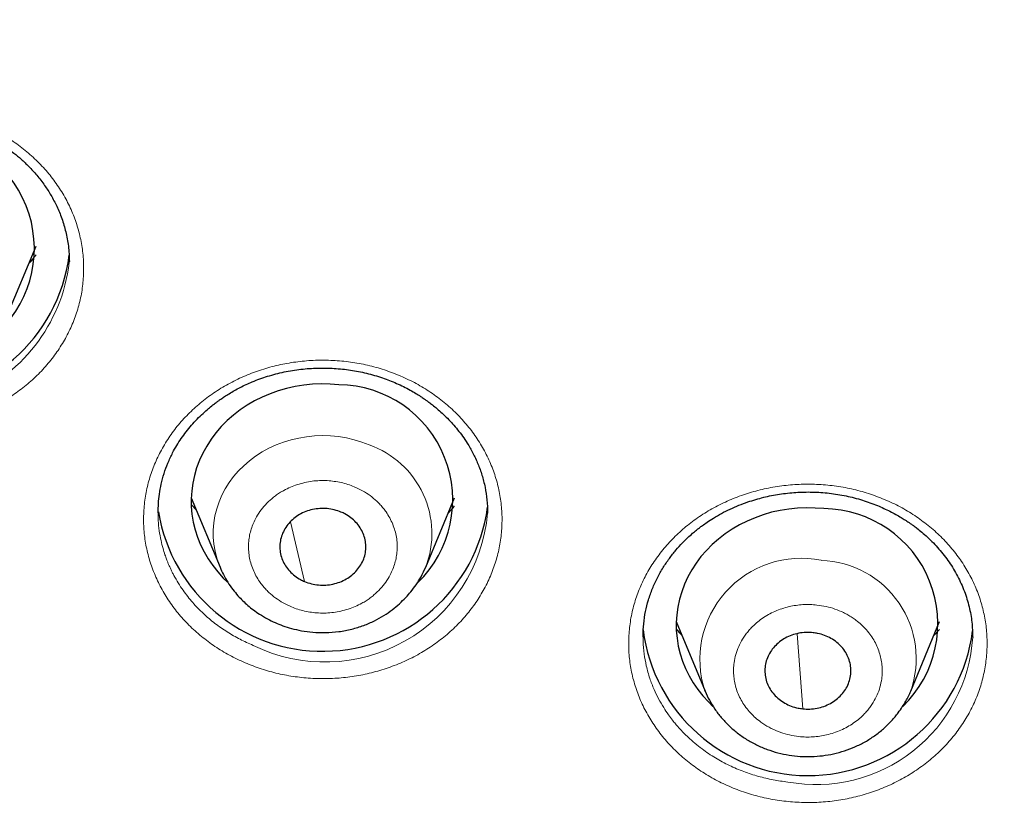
# Model space of a CAD drawing. Header units: millimetres. Extents: x 8 to 1352, y 12 to 1248.
# Tile 44 of 119: x 533 to 547, y 1095 to 1107. Entities that reach past the tile are written whole.
import ezdxf

# ---------------------------------------------------------------- set-up
doc = ezdxf.new("R2010")
doc.units = ezdxf.units.MM

msp = doc.modelspace()

# ---------------------------------------------------------------- linework, layer by layer
at = {"color": 7, "linetype": 'Continuous', "lineweight": 30}
for p, q in [((532.977, 1102.44), (533.379, 1103.409)), ((533.318, 1103.217), (533.286, 1103.184)), ((533.84, 1103.2), (533.841, 1103.192)), ((535.542, 1099.902), (535.944, 1098.933)), ((538.814, 1098.933), (539.215, 1099.902)), ((535.613, 1099.732), (535.543, 1099.807)), ((535.08, 1099.694), (535.08, 1099.718)), ((539.675, 1099.734), (539.678, 1099.687)), ((542.309, 1098.174), (542.711, 1097.204)), ((545.581, 1097.204), (545.982, 1098.174)), ((541.846, 1097.963), (541.846, 1097.979)), ((546.445, 1097.961), (546.445, 1097.956))]:
    msp.add_line(p, q, dxfattribs=at)
at = {"color": 252, "linetype": 'Continuous', "lineweight": 0}
for p, q in [((535.543, 1099.805), (535.614, 1099.73)), ((536.926, 1099.565), (537.125, 1098.732)), ((542.31, 1098.07), (542.387, 1097.987)), ((543.997, 1098.005), (544.073, 1096.958)), ((545.9, 1097.976), (545.98, 1098.062))]:
    msp.add_line(p, q, dxfattribs=at)
at = {"color": 7, "linetype": 'Continuous', "lineweight": 30, "flags": 128}
for points in [[(537.602, 1101.477), (537.48, 1101.487), (537.357, 1101.489), (537.235, 1101.484), (537.113, 1101.472), (536.992, 1101.452), (536.873, 1101.426), (536.756, 1101.392), (536.642, 1101.352), (536.531, 1101.305), (536.424, 1101.251), (536.322, 1101.191), (536.224, 1101.125), (536.131, 1101.053), (536.043, 1100.976), (535.962, 1100.895), (535.887, 1100.808), (535.819, 1100.717), (535.758, 1100.622), (535.703, 1100.524), (535.657, 1100.423), (535.618, 1100.319), (535.587, 1100.213), (535.564, 1100.106), (535.549, 1099.997), (535.542, 1099.888), (535.543, 1099.779), (535.553, 1099.67), (535.571, 1099.561), (535.597, 1099.454), (535.631, 1099.349), (535.672, 1099.246), (535.721, 1099.146), (535.778, 1099.049), (535.842, 1098.956), (535.912, 1098.866), (535.99, 1098.781), (536.049, 1098.723)], [(544.369, 1099.749), (544.247, 1099.758), (544.124, 1099.761), (544.002, 1099.756), (543.88, 1099.744), (543.759, 1099.724), (543.64, 1099.698), (543.523, 1099.664), (543.409, 1099.623), (543.298, 1099.576), (543.191, 1099.523), (543.089, 1099.463), (542.991, 1099.397), (542.898, 1099.325), (542.81, 1099.248), (542.729, 1099.166), (542.654, 1099.08), (542.586, 1098.989), (542.525, 1098.894), (542.47, 1098.796), (542.424, 1098.694), (542.385, 1098.591), (542.354, 1098.485), (542.331, 1098.377), (542.316, 1098.269), (542.309, 1098.16), (542.31, 1098.05), (542.32, 1097.941), (542.338, 1097.833), (542.364, 1097.726), (542.398, 1097.621), (542.439, 1097.518), (542.488, 1097.418), (542.545, 1097.321), (542.609, 1097.227), (542.679, 1097.138), (542.757, 1097.053), (542.821, 1096.99)]]:
    msp.add_lwpolyline(points, dxfattribs=at)
at = {"color": 252, "linetype": 'Continuous', "lineweight": 0, "flags": 128}
msp.add_lwpolyline([(538.025, 1100.639), (537.922, 1100.678), (537.816, 1100.71), (537.708, 1100.735), (537.598, 1100.753), (537.487, 1100.764), (537.375, 1100.767), (537.264, 1100.763), (537.153, 1100.752), (537.043, 1100.734), (536.935, 1100.708), (536.829, 1100.676), (536.727, 1100.637), (536.627, 1100.591), (536.532, 1100.539), (536.441, 1100.481), (536.356, 1100.417), (536.275, 1100.348), (536.201, 1100.274), (536.133, 1100.195), (536.072, 1100.112), (536.017, 1100.025), (535.97, 1099.935), (535.93, 1099.842), (535.898, 1099.746), (535.874, 1099.649), (535.858, 1099.55), (535.85, 1099.451), (535.85, 1099.352), (535.859, 1099.252), (535.875, 1099.154), (535.9, 1099.057), (535.932, 1098.962), (535.944, 1098.931)], dxfattribs=at)
at = {"color": 7, "linetype": 'Continuous', "lineweight": 30}
for centre, radius, start, end in [((531.747, 1103.377), 1.607, 314.1354, 89.3246), ((531.544, 1103.578), 2.315, 186.3004, 352.6671), ((537.584, 1099.87), 1.607, 314.0605, 89.3247), ((537.376, 1100.082), 2.322, 189.3143, 352.2311), ((544.351, 1098.142), 1.607, 314.1648, 89.3245), ((544.147, 1098.344), 2.317, 187.0272, 352.5352)]:
    msp.add_arc(centre, radius, start, end, dxfattribs=at)
at = {"color": 252, "linetype": 'Continuous', "lineweight": 0}
for centre, radius, start, end in [((531.521, 1103.459), 2.336, 228.5431, 353.2396), ((537.585, 1099.4), 1.315, 339.1385, 70.4465), ((537.409, 1099.887), 2.277, 243.891, 354.9474), ((544.05, 1097.646), 1.411, 78.4877, 198.2749), ((544.286, 1097.658), 1.371, 340.6578, 88.0881), ((544.26, 1098.09), 2.189, 259.6133, 356.4925)]:
    msp.add_arc(centre, radius, start, end, dxfattribs=at)
at = {"color": 7, "linetype": 'Continuous', "lineweight": 30}
for points, knots in [([(506.06, 1118.097), (506.06, 1118.092), (506.06, 1118.082), (506.061, 1118.075), (506.061, 1118.069), (506.061, 1118.065), (506.061, 1118.057), (506.062, 1118.045), (506.062, 1118.03), (506.063, 1118.009), (506.064, 1117.983), (506.065, 1117.949), (506.067, 1117.906), (506.069, 1117.853), (506.071, 1117.788), (506.075, 1117.708), (506.079, 1117.608), (506.085, 1117.485), (506.093, 1117.334), (506.103, 1117.151), (506.117, 1116.929), (506.135, 1116.663), (506.159, 1116.349), (506.191, 1115.985), (506.231, 1115.572), (506.28, 1115.137), (506.335, 1114.694), (506.396, 1114.253), (506.464, 1113.805), (506.539, 1113.353), (506.621, 1112.899), (506.709, 1112.444), (506.804, 1111.988), (506.906, 1111.533), (507.018, 1111.061), (507.141, 1110.573), (507.277, 1110.07), (507.42, 1109.57), (507.571, 1109.073), (507.729, 1108.579), (507.894, 1108.088), (508.067, 1107.6), (508.247, 1107.115), (508.434, 1106.634), (508.629, 1106.155), (508.83, 1105.68), (509.039, 1105.207), (509.254, 1104.738), (509.477, 1104.272), (509.707, 1103.809), (509.943, 1103.35), (510.186, 1102.894), (510.437, 1102.441), (510.693, 1101.992), (510.957, 1101.546), (511.227, 1101.104), (511.504, 1100.666), (511.788, 1100.231), (512.078, 1099.8), (512.374, 1099.373), (512.677, 1098.949), (512.987, 1098.53), (513.302, 1098.114), (513.624, 1097.703), (513.952, 1097.295), (514.287, 1096.892), (514.627, 1096.493), (514.973, 1096.099), (515.326, 1095.708), (515.684, 1095.322), (516.048, 1094.941), (516.418, 1094.564), (516.794, 1094.192), (517.175, 1093.825), (517.562, 1093.462), (517.954, 1093.104), (518.352, 1092.751), (518.755, 1092.402), (519.164, 1092.059), (519.578, 1091.721), (519.997, 1091.388), (520.421, 1091.06), (520.85, 1090.737), (521.285, 1090.419), (521.724, 1090.107), (522.168, 1089.8), (522.617, 1089.499), (523.07, 1089.203), (523.529, 1088.912), (523.991, 1088.628), (524.459, 1088.348), (524.93, 1088.075), (525.407, 1087.807), (525.887, 1087.545), (526.372, 1087.289), (526.86, 1087.038), (527.353, 1086.794), (527.85, 1086.556), (528.351, 1086.323), (528.856, 1086.097), (529.365, 1085.877), (529.877, 1085.662), (530.394, 1085.454), (530.914, 1085.253), (531.437, 1085.057), (531.964, 1084.868), (532.495, 1084.686), (533.029, 1084.509), (533.567, 1084.339), (534.108, 1084.176), (534.653, 1084.019), (535.202, 1083.869), (535.734, 1083.73), (536.251, 1083.602), (536.75, 1083.485), (537.251, 1083.373), (537.753, 1083.266), (538.257, 1083.166), (538.761, 1083.071), (539.267, 1082.982), (539.774, 1082.899), (540.281, 1082.822), (540.79, 1082.75), (541.298, 1082.684), (541.807, 1082.624), (542.316, 1082.57), (542.824, 1082.522), (543.331, 1082.479), (543.836, 1082.443), (544.336, 1082.412), (544.828, 1082.387), (545.306, 1082.368), (545.728, 1082.356), (546.099, 1082.348), (546.47, 1082.343), (546.732, 1082.342), (546.886, 1082.342)], [0, 0, 0, 0, 0.000514, 0.001144, 0.001873, 0.0029, 0.003603, 0.004164, 0.004666, 0.005151, 0.005647, 0.006241, 0.006923, 0.007743, 0.008755, 0.010014, 0.011588, 0.013548, 0.015978, 0.018973, 0.022633, 0.027064, 0.03236, 0.038577, 0.045692, 0.053578, 0.061048, 0.068739, 0.076575, 0.084508, 0.092508, 0.100552, 0.10863, 0.116731, 0.124849, 0.133894, 0.142948, 0.151986, 0.161008, 0.170015, 0.179009, 0.187991, 0.196961, 0.205921, 0.214871, 0.223814, 0.232748, 0.241675, 0.250596, 0.259511, 0.268421, 0.277326, 0.286226, 0.295122, 0.304015, 0.312904, 0.32179, 0.330673, 0.339554, 0.348433, 0.35731, 0.366185, 0.375058, 0.38393, 0.392801, 0.401672, 0.410541, 0.41941, 0.428279, 0.437147, 0.446015, 0.454884, 0.463753, 0.472622, 0.481491, 0.490362, 0.499233, 0.508106, 0.51698, 0.525855, 0.534731, 0.54361, 0.55249, 0.561373, 0.570257, 0.579145, 0.588034, 0.596927, 0.605823, 0.614722, 0.623625, 0.632532, 0.641442, 0.650358, 0.659278, 0.668203, 0.677133, 0.686069, 0.695012, 0.703961, 0.712918, 0.721882, 0.730855, 0.739837, 0.748828, 0.757831, 0.766844, 0.775871, 0.784911, 0.793967, 0.803039, 0.812129, 0.82124, 0.829426, 0.837611, 0.845794, 0.853975, 0.862153, 0.870329, 0.878501, 0.886669, 0.894832, 0.902989, 0.911137, 0.919276, 0.9274, 0.935506, 0.943585, 0.951623, 0.959595, 0.967446, 0.975043, 0.982352, 0.987521, 0.9927, 1, 1, 1, 1]), ([(529.242, 1103.2), (529.243, 1103.24), (529.244, 1103.321), (529.258, 1103.45), (529.282, 1103.586), (529.321, 1103.728), (529.371, 1103.87), (529.444, 1104.031), (529.544, 1104.208), (529.666, 1104.374), (529.781, 1104.503), (529.876, 1104.596), (529.963, 1104.671), (530.041, 1104.732), (530.115, 1104.785), (530.192, 1104.836), (530.279, 1104.889), (530.381, 1104.944), (530.501, 1105.001), (530.638, 1105.058), (530.788, 1105.109), (530.97, 1105.158), (531.179, 1105.198), (531.411, 1105.219), (531.638, 1105.22), (531.862, 1105.201), (532.086, 1105.163), (532.278, 1105.112), (532.437, 1105.058), (532.562, 1105.007), (532.679, 1104.953), (532.78, 1104.898), (532.863, 1104.85), (532.929, 1104.807), (532.996, 1104.761), (533.076, 1104.701), (533.175, 1104.619), (533.282, 1104.517), (533.393, 1104.396), (533.497, 1104.261), (533.59, 1104.116), (533.671, 1103.963), (533.741, 1103.793), (533.796, 1103.607), (533.835, 1103.406), (533.84, 1103.266), (533.842, 1103.194)], [0, 0, 0, 0, 0.020201, 0.041349, 0.063479, 0.086564, 0.109887, 0.133197, 0.168105, 0.202937, 0.225499, 0.245284, 0.262117, 0.276002, 0.288426, 0.301477, 0.315784, 0.332306, 0.351059, 0.372051, 0.394903, 0.417587, 0.450747, 0.482901, 0.513982, 0.54438, 0.575651, 0.607911, 0.626803, 0.646029, 0.664918, 0.681291, 0.694981, 0.705989, 0.714985, 0.730286, 0.749296, 0.771045, 0.795453, 0.822525, 0.84716, 0.873743, 0.902285, 0.932808, 0.965358, 1, 1, 1, 1]), ([(535.081, 1099.691), (535.082, 1099.733), (535.084, 1099.819), (535.098, 1099.954), (535.123, 1100.094), (535.162, 1100.239), (535.215, 1100.385), (535.292, 1100.551), (535.399, 1100.729), (535.519, 1100.883), (535.624, 1100.998), (535.703, 1101.075), (535.777, 1101.14), (535.838, 1101.19), (535.884, 1101.226), (535.922, 1101.253), (535.961, 1101.281), (536.011, 1101.315), (536.099, 1101.37), (536.226, 1101.442), (536.405, 1101.525), (536.61, 1101.599), (536.837, 1101.658), (537.072, 1101.696), (537.306, 1101.712), (537.537, 1101.708), (537.765, 1101.684), (537.991, 1101.64), (538.172, 1101.588), (538.31, 1101.537), (538.408, 1101.497), (538.504, 1101.452), (538.593, 1101.405), (538.672, 1101.359), (538.737, 1101.318), (538.786, 1101.285), (538.825, 1101.258), (538.864, 1101.229), (538.913, 1101.192), (538.975, 1101.141), (539.045, 1101.079), (539.119, 1101.008), (539.191, 1100.931), (539.261, 1100.848), (539.329, 1100.758), (539.402, 1100.651), (539.475, 1100.523), (539.545, 1100.374), (539.602, 1100.215), (539.644, 1100.046), (539.672, 1099.869), (539.675, 1099.749), (539.677, 1099.688)], [0, 0, 0, 0, 0.021108, 0.043057, 0.065854, 0.089502, 0.113803, 0.137903, 0.173506, 0.2085, 0.225784, 0.242688, 0.257236, 0.268977, 0.277107, 0.282995, 0.289305, 0.297926, 0.308863, 0.33401, 0.360502, 0.392226, 0.425361, 0.458256, 0.490579, 0.52236, 0.553636, 0.585175, 0.617447, 0.632161, 0.647032, 0.662019, 0.676996, 0.690239, 0.701026, 0.709619, 0.716022, 0.721619, 0.730591, 0.742459, 0.756775, 0.771841, 0.787494, 0.803736, 0.820573, 0.838011, 0.862211, 0.887587, 0.914109, 0.941672, 0.970296, 1, 1, 1, 1]), ([(541.846, 1097.972), (541.848, 1098.029), (541.851, 1098.143), (541.877, 1098.312), (541.919, 1098.476), (541.975, 1098.634), (542.044, 1098.785), (542.123, 1098.925), (542.21, 1099.053), (542.301, 1099.169), (542.388, 1099.265), (542.467, 1099.343), (542.532, 1099.401), (542.586, 1099.446), (542.632, 1099.483), (542.681, 1099.519), (542.746, 1099.565), (542.834, 1099.622), (542.941, 1099.684), (543.06, 1099.743), (543.183, 1099.797), (543.338, 1099.854), (543.526, 1099.91), (543.75, 1099.954), (543.978, 1099.979), (544.21, 1099.984), (544.445, 1099.968), (544.679, 1099.93), (544.904, 1099.872), (545.078, 1099.809), (545.204, 1099.754), (545.29, 1099.713), (545.37, 1099.67), (545.442, 1099.629), (545.501, 1099.592), (545.545, 1099.563), (545.583, 1099.537), (545.622, 1099.509), (545.673, 1099.47), (545.739, 1099.417), (545.817, 1099.35), (545.897, 1099.271), (546.001, 1099.158), (546.12, 1099.005), (546.238, 1098.807), (546.333, 1098.597), (546.399, 1098.381), (546.438, 1098.166), (546.443, 1098.025), (546.445, 1097.954)], [0, 0, 0, 0, 0.028197, 0.055719, 0.082589, 0.108831, 0.134442, 0.159024, 0.182382, 0.204513, 0.225415, 0.240287, 0.253475, 0.263771, 0.271163, 0.27896, 0.290426, 0.305589, 0.324163, 0.343278, 0.362148, 0.38078, 0.412827, 0.444202, 0.475614, 0.507523, 0.539971, 0.572856, 0.605453, 0.636786, 0.650422, 0.663809, 0.676949, 0.689225, 0.699219, 0.70676, 0.712255, 0.71887, 0.727668, 0.74032, 0.755805, 0.772765, 0.789902, 0.824513, 0.859534, 0.894986, 0.93033, 0.965322, 1, 1, 1, 1]), ([(537.632, 1099.701), (537.601, 1099.712), (537.539, 1099.735), (537.439, 1099.751), (537.337, 1099.753), (537.237, 1099.739), (537.14, 1099.71), (537.051, 1099.668), (536.971, 1099.612), (536.902, 1099.546), (536.847, 1099.469), (536.807, 1099.387), (536.783, 1099.298), (536.776, 1099.208), (536.786, 1099.118), (536.813, 1099.031), (536.856, 1098.949), (536.914, 1098.875), (536.985, 1098.81), (537.057, 1098.763), (537.106, 1098.741), (537.125, 1098.732)], [0, 0, 0, 0, 0.052925, 0.107385, 0.160311, 0.214771, 0.267696, 0.322156, 0.375081, 0.429541, 0.482466, 0.536926, 0.589852, 0.644312, 0.697237, 0.751697, 0.804622, 0.859082, 0.912008, 0.966468, 1, 1, 1, 1]), ([(539.213, 1099.786), (539.194, 1099.762), (539.168, 1099.729), (539.136, 1099.7), (539.128, 1099.692)], [0, 0, 0, 0, 0.723928, 1, 1, 1, 1]), ([(537.125, 1098.732), (537.156, 1098.721), (537.219, 1098.698), (537.318, 1098.682), (537.42, 1098.681), (537.52, 1098.695), (537.617, 1098.723), (537.706, 1098.766), (537.787, 1098.821), (537.855, 1098.888), (537.911, 1098.964), (537.951, 1099.047), (537.975, 1099.135), (537.982, 1099.225), (537.971, 1099.316), (537.944, 1099.402), (537.901, 1099.485), (537.844, 1099.559), (537.772, 1099.624), (537.7, 1099.671), (537.651, 1099.693), (537.632, 1099.701)], [0, 0, 0, 0, 0.052925, 0.107385, 0.160311, 0.214771, 0.267696, 0.322156, 0.375081, 0.429541, 0.482466, 0.536926, 0.589852, 0.644312, 0.697237, 0.751697, 0.804622, 0.859082, 0.912008, 0.966468, 1, 1, 1, 1]), ([(535.944, 1098.933), (535.959, 1098.898), (535.992, 1098.825), (536.052, 1098.721), (536.119, 1098.624), (536.19, 1098.538), (536.261, 1098.464), (536.332, 1098.398), (536.41, 1098.336), (536.501, 1098.273), (536.602, 1098.213), (536.711, 1098.159), (536.823, 1098.114), (536.945, 1098.076), (537.085, 1098.044), (537.243, 1098.022), (537.418, 1098.017), (537.601, 1098.031), (537.78, 1098.066), (537.947, 1098.117), (538.097, 1098.182), (538.23, 1098.255), (538.346, 1098.336), (538.447, 1098.42), (538.532, 1098.505), (538.61, 1098.593), (538.682, 1098.689), (538.754, 1098.802), (538.793, 1098.888), (538.814, 1098.933)], [0, 0, 0, 0, 0.030837, 0.065382, 0.101372, 0.133294, 0.161077, 0.18792, 0.215802, 0.244461, 0.280478, 0.313289, 0.344496, 0.379455, 0.418622, 0.462023, 0.50969, 0.561259, 0.611704, 0.659503, 0.704651, 0.747142, 0.786972, 0.824136, 0.86003, 0.889912, 0.923049, 0.95969, 1, 1, 1, 1]), ([(542.383, 1097.996), (542.361, 1098.017), (542.334, 1098.042), (542.313, 1098.07), (542.31, 1098.074)], [0, 0, 0, 0, 0.867582, 1, 1, 1, 1]), ([(544.219, 1098.019), (544.186, 1098.021), (544.118, 1098.026), (544.018, 1098.013), (543.92, 1097.987), (543.83, 1097.946), (543.748, 1097.892), (543.678, 1097.827), (543.62, 1097.752), (543.578, 1097.67), (543.552, 1097.582), (543.543, 1097.492), (543.551, 1097.402), (543.575, 1097.314), (543.616, 1097.231), (543.672, 1097.156), (543.742, 1097.09), (543.822, 1097.035), (543.913, 1096.993), (543.997, 1096.968), (544.052, 1096.961), (544.073, 1096.958)], [0, 0, 0, 0, 0.052925, 0.107385, 0.160311, 0.214771, 0.267696, 0.322156, 0.375081, 0.429541, 0.482466, 0.536926, 0.589852, 0.644312, 0.697237, 0.751697, 0.804622, 0.859082, 0.912008, 0.966468, 1, 1, 1, 1]), ([(544.073, 1096.958), (544.106, 1096.956), (544.173, 1096.951), (544.274, 1096.964), (544.371, 1096.99), (544.461, 1097.031), (544.543, 1097.085), (544.614, 1097.15), (544.671, 1097.225), (544.713, 1097.307), (544.739, 1097.395), (544.749, 1097.484), (544.741, 1097.575), (544.716, 1097.662), (544.675, 1097.745), (544.619, 1097.821), (544.55, 1097.887), (544.469, 1097.942), (544.379, 1097.984), (544.294, 1098.009), (544.24, 1098.016), (544.219, 1098.019)], [0, 0, 0, 0, 0.0529252, 0.1073853, 0.1603105, 0.2147706, 0.2676958, 0.3221559, 0.3750811, 0.4295412, 0.4824664, 0.5369265, 0.5898517, 0.6443117, 0.697237, 0.751697, 0.8046223, 0.8590823, 0.9120076, 0.9664676, 1, 1, 1, 1]), ([(545.98, 1098.066), (545.969, 1098.052), (545.946, 1098.022), (545.917, 1097.995), (545.902, 1097.981)], [0, 0, 0, 0, 0.467581, 1, 1, 1, 1]), ([(542.711, 1097.204), (542.73, 1097.161), (542.77, 1097.074), (542.847, 1096.951), (542.937, 1096.833), (543.042, 1096.722), (543.159, 1096.62), (543.289, 1096.53), (543.429, 1096.452), (543.575, 1096.39), (543.727, 1096.342), (543.882, 1096.31), (544.038, 1096.292), (544.195, 1096.29), (544.351, 1096.302), (544.505, 1096.328), (544.657, 1096.37), (544.804, 1096.426), (544.946, 1096.496), (545.079, 1096.581), (545.203, 1096.679), (545.312, 1096.786), (545.398, 1096.89), (545.462, 1096.982), (545.51, 1097.06), (545.549, 1097.133), (545.571, 1097.181), (545.581, 1097.204)], [0, 0, 0, 0, 0.0389664, 0.0790892, 0.1204915, 0.1633193, 0.207708, 0.2524201, 0.296748, 0.3407059, 0.3843087, 0.4275715, 0.4705099, 0.5131394, 0.5555682, 0.5982691, 0.6413176, 0.684728, 0.7285139, 0.7726884, 0.8172644, 0.862167, 0.9037779, 0.931691, 0.9569165, 0.9796144, 1, 1, 1, 1])]:
    msp.add_open_spline(points, degree=3, knots=knots, dxfattribs=at)
at = {"color": 252, "linetype": 'Continuous', "lineweight": 0}
for points, knots in [([(529.836, 1101.485), (529.777, 1101.537), (529.66, 1101.64), (529.508, 1101.812), (529.374, 1101.996), (529.261, 1102.191), (529.17, 1102.395), (529.102, 1102.605), (529.058, 1102.819), (529.039, 1103.037), (529.042, 1103.256), (529.07, 1103.473), (529.122, 1103.686), (529.198, 1103.894), (529.295, 1104.095), (529.415, 1104.286), (529.554, 1104.464), (529.713, 1104.63), (529.89, 1104.782), (530.083, 1104.918), (530.289, 1105.035), (530.507, 1105.134), (530.735, 1105.214), (530.971, 1105.274), (531.212, 1105.312), (531.456, 1105.33), (531.701, 1105.326), (531.945, 1105.301), (532.186, 1105.255), (532.42, 1105.188), (532.646, 1105.101), (532.861, 1104.995), (533.063, 1104.871), (533.251, 1104.728), (533.423, 1104.571), (533.576, 1104.4), (533.709, 1104.216), (533.821, 1104.022), (533.912, 1103.818), (533.979, 1103.608), (534.024, 1103.393), (534.044, 1103.176), (534.041, 1102.958), (534.014, 1102.742), (533.962, 1102.529), (533.887, 1102.321), (533.79, 1102.121), (533.672, 1101.931), (533.532, 1101.751), (533.373, 1101.584), (533.197, 1101.432), (533.006, 1101.297), (532.799, 1101.178), (532.58, 1101.079), (532.351, 1100.998), (532.115, 1100.938), (531.874, 1100.899), (531.628, 1100.882), (531.381, 1100.885), (531.138, 1100.911), (530.898, 1100.957), (530.664, 1101.024), (530.437, 1101.111), (530.223, 1101.217), (530.02, 1101.341), (529.898, 1101.437), (529.836, 1101.485)], [0, 0, 0, 0, 0.015735, 0.031363, 0.046999, 0.062757, 0.078442, 0.093995, 0.109546, 0.125229, 0.141016, 0.156591, 0.172106, 0.187714, 0.203612, 0.219221, 0.234699, 0.250199, 0.266098, 0.281713, 0.297191, 0.312672, 0.328475, 0.344054, 0.359555, 0.375124, 0.390701, 0.406361, 0.421998, 0.437561, 0.453314, 0.468859, 0.484402, 0.500156, 0.515901, 0.531443, 0.546991, 0.562748, 0.578302, 0.59395, 0.609598, 0.625185, 0.640735, 0.656231, 0.671818, 0.687637, 0.703113, 0.718589, 0.734206, 0.750112, 0.765619, 0.7811, 0.796707, 0.812597, 0.828215, 0.843733, 0.859306, 0.875081, 0.890766, 0.906319, 0.921872, 0.937553, 0.95323, 0.968789, 0.984342, 1, 1, 1, 1]), ([(533.281, 1103.174), (533.284, 1103.176), (533.32, 1103.211), (533.349, 1103.251), (533.377, 1103.288)], [0, 0, 0, 0, 0.067987, 1, 1, 1, 1]), ([(536.321, 1097.588), (536.248, 1097.621), (536.101, 1097.687), (535.896, 1097.809), (535.704, 1097.947), (535.529, 1098.102), (535.372, 1098.27), (535.235, 1098.451), (535.119, 1098.643), (535.024, 1098.845), (534.951, 1099.054), (534.902, 1099.268), (534.877, 1099.484), (534.877, 1099.703), (534.9, 1099.921), (534.947, 1100.136), (535.017, 1100.343), (535.111, 1100.545), (535.226, 1100.738), (535.362, 1100.921), (535.517, 1101.088), (535.69, 1101.243), (535.879, 1101.382), (536.083, 1101.504), (536.298, 1101.606), (536.523, 1101.69), (536.758, 1101.754), (536.999, 1101.797), (537.243, 1101.82), (537.489, 1101.82), (537.734, 1101.8), (537.975, 1101.759), (538.21, 1101.696), (538.438, 1101.612), (538.657, 1101.51), (538.862, 1101.389), (539.052, 1101.251), (539.226, 1101.097), (539.383, 1100.928), (539.52, 1100.747), (539.637, 1100.555), (539.732, 1100.354), (539.805, 1100.146), (539.854, 1099.933), (539.879, 1099.716), (539.88, 1099.498), (539.857, 1099.281), (539.811, 1099.068), (539.741, 1098.858), (539.648, 1098.656), (539.533, 1098.463), (539.399, 1098.282), (539.244, 1098.112), (539.07, 1097.957), (538.88, 1097.817), (538.678, 1097.695), (538.461, 1097.592), (538.234, 1097.508), (537.999, 1097.443), (537.758, 1097.4), (537.514, 1097.378), (537.268, 1097.378), (537.023, 1097.398), (536.782, 1097.44), (536.547, 1097.501), (536.397, 1097.559), (536.321, 1097.588)], [0, 0, 0, 0, 0.015733, 0.031362, 0.046998, 0.062757, 0.078433, 0.093985, 0.109539, 0.125229, 0.141, 0.156572, 0.172092, 0.187713, 0.2036, 0.219206, 0.234688, 0.250198, 0.266101, 0.281717, 0.297194, 0.312672, 0.328489, 0.344074, 0.359571, 0.375124, 0.390706, 0.406361, 0.422001, 0.437561, 0.453315, 0.468862, 0.484406, 0.500156, 0.515905, 0.531446, 0.546992, 0.562748, 0.578305, 0.59395, 0.609603, 0.625185, 0.64075, 0.656251, 0.671831, 0.687637, 0.703116, 0.718593, 0.73421, 0.750112, 0.765608, 0.781085, 0.796696, 0.812597, 0.828201, 0.843714, 0.85929, 0.875081, 0.89076, 0.906308, 0.921863, 0.937553, 0.95323, 0.968788, 0.984341, 1, 1, 1, 1]), ([(537.817, 1100.054), (537.787, 1100.066), (537.727, 1100.089), (537.634, 1100.114), (537.538, 1100.131), (537.438, 1100.141), (537.334, 1100.142), (537.229, 1100.133), (537.125, 1100.114), (537.023, 1100.086), (536.926, 1100.05), (536.843, 1100.009), (536.775, 1099.969), (536.719, 1099.93), (536.651, 1099.877), (536.575, 1099.805), (536.499, 1099.71), (536.442, 1099.617), (536.4, 1099.527), (536.372, 1099.444), (536.352, 1099.358), (536.342, 1099.269), (536.341, 1099.177), (536.351, 1099.083), (536.371, 1098.991), (536.403, 1098.9), (536.444, 1098.813), (536.489, 1098.739), (536.535, 1098.679), (536.578, 1098.629), (536.638, 1098.568), (536.719, 1098.501), (536.825, 1098.433), (536.93, 1098.382), (537.03, 1098.345), (537.124, 1098.32), (537.22, 1098.302), (537.32, 1098.293), (537.423, 1098.292), (537.529, 1098.301), (537.632, 1098.319), (537.734, 1098.347), (537.832, 1098.384), (537.914, 1098.424), (537.983, 1098.464), (538.039, 1098.503), (538.107, 1098.557), (538.182, 1098.629), (538.259, 1098.723), (538.316, 1098.817), (538.357, 1098.906), (538.386, 1098.99), (538.405, 1099.075), (538.416, 1099.164), (538.417, 1099.256), (538.407, 1099.35), (538.386, 1099.443), (538.355, 1099.533), (538.314, 1099.62), (538.268, 1099.694), (538.223, 1099.755), (538.18, 1099.805), (538.12, 1099.865), (538.039, 1099.933), (537.933, 1100.001), (537.856, 1100.036), (537.817, 1100.054)], [0, 0, 0, 0, 0.015052, 0.029979, 0.044916, 0.059997, 0.076304, 0.09246, 0.108636, 0.125004, 0.141311, 0.157466, 0.16824, 0.179074, 0.190018, 0.210029, 0.229916, 0.249999, 0.265036, 0.279958, 0.2949, 0.309997, 0.326304, 0.34246, 0.358636, 0.375004, 0.391311, 0.407466, 0.41824, 0.429074, 0.440018, 0.460029, 0.479916, 0.499999, 0.515036, 0.529958, 0.5449, 0.559997, 0.576304, 0.59246, 0.608636, 0.625004, 0.641311, 0.657466, 0.66824, 0.679074, 0.690018, 0.710029, 0.729916, 0.749999, 0.765036, 0.779958, 0.7949, 0.809997, 0.826304, 0.84246, 0.858636, 0.875004, 0.891311, 0.907466, 0.91824, 0.929074, 0.940018, 0.960048, 0.979935, 1, 1, 1, 1]), ([(543.841, 1095.668), (543.76, 1095.679), (543.597, 1095.701), (543.36, 1095.76), (543.13, 1095.839), (542.909, 1095.938), (542.701, 1096.055), (542.508, 1096.189), (542.331, 1096.339), (542.17, 1096.505), (542.028, 1096.684), (541.907, 1096.874), (541.808, 1097.072), (541.732, 1097.28), (541.677, 1097.494), (541.648, 1097.711), (541.642, 1097.928), (541.661, 1098.146), (541.703, 1098.362), (541.769, 1098.572), (541.858, 1098.774), (541.968, 1098.969), (542.1, 1099.153), (542.251, 1099.325), (542.42, 1099.482), (542.605, 1099.624), (542.806, 1099.749), (543.02, 1099.856), (543.244, 1099.945), (543.478, 1100.013), (543.718, 1100.061), (543.962, 1100.088), (544.207, 1100.093), (544.453, 1100.077), (544.696, 1100.04), (544.933, 1099.981), (545.162, 1099.902), (545.381, 1099.804), (545.589, 1099.687), (545.782, 1099.552), (545.96, 1099.401), (546.121, 1099.236), (546.262, 1099.058), (546.382, 1098.869), (546.482, 1098.67), (546.559, 1098.463), (546.613, 1098.25), (546.643, 1098.035), (546.649, 1097.816), (546.631, 1097.598), (546.589, 1097.383), (546.525, 1097.174), (546.436, 1096.97), (546.325, 1096.775), (546.194, 1096.59), (546.043, 1096.418), (545.874, 1096.26), (545.687, 1096.118), (545.486, 1095.991), (545.272, 1095.884), (545.048, 1095.796), (544.814, 1095.728), (544.574, 1095.68), (544.331, 1095.653), (544.085, 1095.647), (543.923, 1095.661), (543.841, 1095.668)], [0, 0, 0, 0, 0.015732, 0.031361, 0.046998, 0.062757, 0.078424, 0.093974, 0.109532, 0.125229, 0.140984, 0.156552, 0.172078, 0.187713, 0.203589, 0.219192, 0.234677, 0.250198, 0.266104, 0.281722, 0.297198, 0.312672, 0.328503, 0.344094, 0.359587, 0.375124, 0.390712, 0.406361, 0.422004, 0.437561, 0.453316, 0.468865, 0.484409, 0.500156, 0.515908, 0.531448, 0.546993, 0.562748, 0.578308, 0.59395, 0.609608, 0.625185, 0.640767, 0.656271, 0.671846, 0.687637, 0.70312, 0.718598, 0.734213, 0.750111, 0.765597, 0.78107, 0.796684, 0.812596, 0.828186, 0.843693, 0.859273, 0.875081, 0.890753, 0.906298, 0.921854, 0.937553, 0.953229, 0.968787, 0.984339, 1, 1, 1, 1]), ([(539.125, 1099.686), (539.15, 1099.711), (539.18, 1099.742), (539.207, 1099.776), (539.213, 1099.783)], [0, 0, 0, 0, 0.791792, 1, 1, 1, 1]), ([(536.407, 1097.842), (536.345, 1097.87), (536.22, 1097.925), (536.042, 1098.029), (535.87, 1098.148), (535.709, 1098.285), (535.559, 1098.439), (535.445, 1098.584), (535.361, 1098.712), (535.316, 1098.79), (535.289, 1098.84), (535.278, 1098.862), (535.268, 1098.884), (535.257, 1098.906), (535.247, 1098.928), (535.237, 1098.95), (535.227, 1098.972), (535.218, 1098.994), (535.209, 1099.017), (535.194, 1099.054), (535.173, 1099.114), (535.146, 1099.201), (535.118, 1099.313), (535.095, 1099.443), (535.08, 1099.573), (535.08, 1099.657), (535.08, 1099.694)], [0, 0, 0, 0, 0.079329, 0.160704, 0.244124, 0.32959, 0.417101, 0.506658, 0.557718, 0.609421, 0.619654, 0.629911, 0.640194, 0.650501, 0.660832, 0.671189, 0.681571, 0.691977, 0.700716, 0.714062, 0.742714, 0.781726, 0.831099, 0.890828, 0.952619, 1, 1, 1, 1]), ([(544.272, 1098.405), (544.239, 1098.408), (544.175, 1098.414), (544.077, 1098.412), (543.98, 1098.402), (543.881, 1098.383), (543.783, 1098.356), (543.686, 1098.318), (543.593, 1098.272), (543.506, 1098.218), (543.426, 1098.156), (543.361, 1098.095), (543.311, 1098.037), (543.271, 1097.985), (543.225, 1097.916), (543.178, 1097.826), (543.138, 1097.716), (543.116, 1097.611), (543.107, 1097.514), (543.109, 1097.427), (543.12, 1097.341), (543.141, 1097.253), (543.172, 1097.165), (543.214, 1097.078), (543.266, 1096.996), (543.327, 1096.919), (543.397, 1096.847), (543.465, 1096.789), (543.529, 1096.744), (543.588, 1096.709), (543.666, 1096.668), (543.766, 1096.626), (543.891, 1096.59), (544.008, 1096.571), (544.117, 1096.563), (544.214, 1096.565), (544.312, 1096.575), (544.41, 1096.593), (544.509, 1096.621), (544.606, 1096.658), (544.698, 1096.704), (544.785, 1096.759), (544.866, 1096.821), (544.93, 1096.882), (544.981, 1096.939), (545.021, 1096.991), (545.067, 1097.061), (545.114, 1097.15), (545.154, 1097.261), (545.176, 1097.366), (545.184, 1097.463), (545.182, 1097.55), (545.171, 1097.636), (545.15, 1097.724), (545.119, 1097.812), (545.077, 1097.898), (545.025, 1097.981), (544.964, 1098.058), (544.895, 1098.13), (544.826, 1098.187), (544.762, 1098.232), (544.704, 1098.268), (544.625, 1098.309), (544.525, 1098.351), (544.401, 1098.387), (544.315, 1098.399), (544.272, 1098.405)], [0, 0, 0, 0, 0.015052, 0.029979, 0.044916, 0.059997, 0.076304, 0.09246, 0.108636, 0.125004, 0.141311, 0.157466, 0.16824, 0.179074, 0.190018, 0.210029, 0.229916, 0.249999, 0.265036, 0.279958, 0.2949, 0.309997, 0.326304, 0.34246, 0.358636, 0.375004, 0.391311, 0.407466, 0.41824, 0.429074, 0.440018, 0.460029, 0.479916, 0.499999, 0.515036, 0.529958, 0.5449, 0.559997, 0.576304, 0.59246, 0.608636, 0.625004, 0.641311, 0.657466, 0.66824, 0.679074, 0.690018, 0.710029, 0.729916, 0.749999, 0.765036, 0.779958, 0.7949, 0.809997, 0.826304, 0.84246, 0.858636, 0.875004, 0.891311, 0.907466, 0.91824, 0.929074, 0.940018, 0.960048, 0.979935, 1, 1, 1, 1]), ([(543.866, 1095.937), (543.797, 1095.946), (543.659, 1095.965), (543.454, 1096.014), (543.249, 1096.08), (543.048, 1096.166), (542.852, 1096.271), (542.694, 1096.378), (542.568, 1096.476), (542.499, 1096.538), (542.456, 1096.579), (542.438, 1096.596), (542.42, 1096.614), (542.402, 1096.632), (542.385, 1096.65), (542.368, 1096.668), (542.351, 1096.687), (542.335, 1096.705), (542.317, 1096.725), (542.291, 1096.756), (542.25, 1096.807), (542.194, 1096.882), (542.128, 1096.98), (542.06, 1097.098), (541.995, 1097.234), (541.936, 1097.387), (541.89, 1097.552), (541.858, 1097.726), (541.848, 1097.856), (541.846, 1097.936), (541.846, 1097.956), (541.846, 1097.963)], [0, 0, 0, 0, 0.062126, 0.125855, 0.191185, 0.258118, 0.326652, 0.396788, 0.436776, 0.477267, 0.485281, 0.493314, 0.501367, 0.509439, 0.51753, 0.525641, 0.533771, 0.541921, 0.548765, 0.559216, 0.581655, 0.612208, 0.650874, 0.697651, 0.746042, 0.80084, 0.862045, 0.918414, 0.979304, 0.993599, 1, 1, 1, 1])]:
    msp.add_open_spline(points, degree=3, knots=knots, dxfattribs=at)

doc.saveas('drawing.dxf')
